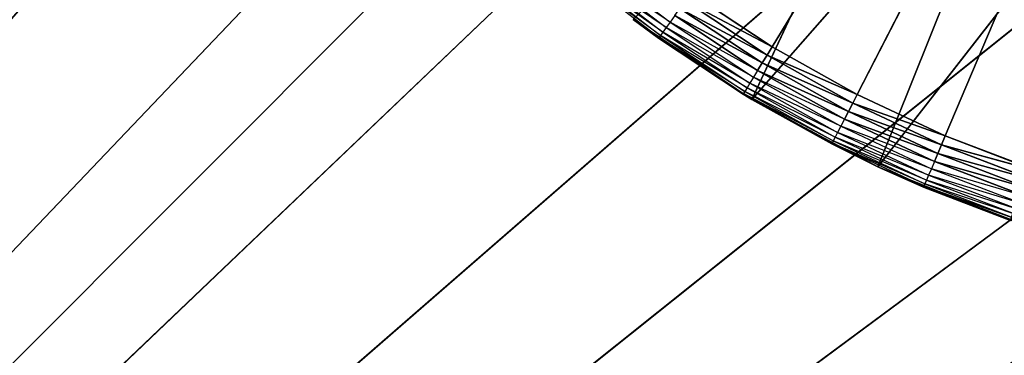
# Model space of a CAD drawing. Header units: centimetres. Extents: x 0.1 to 22.3, y 0.1 to 22.3.
# Tile 36 of 256: x 1.167 to 1.521, y 1.145 to 1.266. Entities that reach past the tile are written whole.
import ezdxf

# ---------------------------------------------------------------- set-up
doc = ezdxf.new("R2010")
doc.units = ezdxf.units.CM
doc.header["$LTSCALE"] = 2.54
doc.layers.get('0').update_dxf_attribs({"true_color": 0xff5454})

# ---------------------------------------------------------------- blocks, each defined once
blk = doc.blocks.new('Kosz na _mieci DELLA.STL')
at = {"color": 0}
for p, q in [((0.63747, 0.6158, 15.75), (21.83747, 21.8158, 15.75)), ((0.63747, 0.6158, 15.75), (21.83747, 21.8158, 15.75)), ((2.87143, 2.97301, 47.35), (0.33747, 0.3158, 47.35)), ((2.87143, 2.97301, 47.35), (0.33747, 0.3158, 47.35)), ((2.87143, 2.97301, 47.25), (0.33747, 0.3158, 47.25)), ((2.87143, 2.97301, 47.25), (0.33747, 0.3158, 47.25)), ((2.99469, 2.84976, 47.35), (0.33747, 0.3158, 47.35)), ((2.99469, 2.84976, 47.35), (0.33747, 0.3158, 47.35)), ((2.99469, 2.84976, 47.25), (0.33747, 0.3158, 47.25)), ((2.99469, 2.84976, 47.25), (0.33747, 0.3158, 47.25)), ((3.13747, 2.74978, 47.35), (0.33747, 0.3158, 47.35)), ((3.13747, 2.74978, 47.35), (0.33747, 0.3158, 47.35)), ((3.13747, 2.74978, 47.25), (0.33747, 0.3158, 47.25)), ((3.13747, 2.74978, 47.25), (0.33747, 0.3158, 47.25)), ((3.29545, 2.67611, 47.35), (0.33747, 0.3158, 47.35)), ((3.29545, 2.67611, 47.35), (0.33747, 0.3158, 47.35)), ((3.29545, 2.67611, 47.25), (0.33747, 0.3158, 47.25)), ((3.29545, 2.67611, 47.25), (0.33747, 0.3158, 47.25)), ((0.33747, 0.3158, 47.35), (3.46383, 2.63099, 47.35)), ((0.33747, 0.3158, 47.35), (3.46383, 2.63099, 47.35)), ((3.46383, 2.63099, 47.25), (0.33747, 0.3158, 47.25)), ((3.46383, 2.63099, 47.25), (0.33747, 0.3158, 47.25)), ((1.43742, 1.25608, 15.55), (1.68747, 1.6658, 15.55)), ((1.43742, 1.25608, 15.55), (1.68747, 1.6658, 15.55)), ((1.68747, 1.6658, 15.55), (1.468, 1.23892, 15.55)), ((1.68747, 1.6658, 15.55), (1.468, 1.23892, 15.55)), ((1.49974, 1.22403, 15.55), (1.68747, 1.6658, 15.55)), ((1.49974, 1.22403, 15.55), (1.68747, 1.6658, 15.55)), ((1.43008, 1.23714, 15.75), (1.49415, 1.37404, 15.75)), ((1.43008, 1.23714, 15.75), (1.49415, 1.37404, 15.75)), ((1.43008, 1.23714, 15.75), (1.53147, 1.35249, 15.75)), ((1.43008, 1.23714, 15.75), (1.53147, 1.35249, 15.75)), ((1.47552, 1.21295, 15.75), (1.53147, 1.35249, 15.75)), ((1.47552, 1.21295, 15.75), (1.53147, 1.35249, 15.75)), ((1.47552, 1.21295, 15.75), (1.57115, 1.3357, 15.75)), ((1.47552, 1.21295, 15.75), (1.57115, 1.3357, 15.75)), ((1.37221, 1.28697, 15.55468), (1.4007, 1.26497, 15.55468)), ((1.36935, 1.28354, 15.56), (1.3981, 1.26133, 15.56)), ((1.39927, 1.26296, 15.55714), (1.36935, 1.28354, 15.56)), ((1.37063, 1.28507, 15.55714), (1.39927, 1.26296, 15.55714)), ((1.4007, 1.26497, 15.55468), (1.37063, 1.28507, 15.55714)), ((1.36783, 1.28171, 15.56653), (1.39672, 1.2594, 15.56653)), ((1.39725, 1.26014, 15.56316), (1.36783, 1.28171, 15.56653)), ((1.36841, 1.2824, 15.56316), (1.39725, 1.26014, 15.56316)), ((1.3981, 1.26133, 15.56), (1.36841, 1.2824, 15.56316)), ((1.40616, 1.2726, 15.5503), (1.43561, 1.25311, 15.5503)), ((1.43742, 1.25608, 15.55), (1.40616, 1.2726, 15.5503)), ((1.43742, 1.25608, 15.55), (1.40616, 1.2726, 15.5503)), ((1.40616, 1.2726, 15.5503), (1.43561, 1.25311, 15.5503)), ((1.43742, 1.25608, 15.55), (1.40818, 1.27542, 15.55)), ((1.43742, 1.25608, 15.55), (1.40818, 1.27542, 15.55)), ((1.4042, 1.26986, 15.55121), (1.43386, 1.25024, 15.55121)), ((1.43561, 1.25311, 15.5503), (1.4042, 1.26986, 15.55121)), ((1.43561, 1.25311, 15.5503), (1.4042, 1.26986, 15.55121)), ((1.4042, 1.26986, 15.55121), (1.43386, 1.25024, 15.55121)), ((1.38737, 1.26588, 15.57), (1.39672, 1.2594, 15.56653)), ((1.38737, 1.26588, 15.57), (1.39655, 1.25916, 15.57)), ((1.39655, 1.25916, 15.57), (1.38737, 1.26588, 15.75)), ((1.39655, 1.25916, 15.57), (1.38737, 1.26588, 15.75)), ((1.427, 1.239, 15.57), (1.38737, 1.26588, 15.75)), ((1.427, 1.239, 15.57), (1.38737, 1.26588, 15.75)), ((1.43008, 1.23714, 15.75), (1.38737, 1.26588, 15.75)), ((1.43008, 1.23714, 15.75), (1.38737, 1.26588, 15.75)), ((1.40236, 1.26729, 15.55268), (1.4007, 1.26497, 15.55468)), ((1.43386, 1.25024, 15.55121), (1.40236, 1.26729, 15.55268)), ((1.43386, 1.25024, 15.55121), (1.40236, 1.26729, 15.55268)), ((1.40236, 1.26729, 15.55268), (1.43221, 1.24754, 15.55268)), ((1.39927, 1.26296, 15.55714), (1.3981, 1.26133, 15.56)), ((1.4007, 1.26497, 15.55468), (1.39927, 1.26296, 15.55714)), ((1.39927, 1.26296, 15.55714), (1.42944, 1.243, 15.55714)), ((1.43073, 1.2451, 15.55468), (1.39927, 1.26296, 15.55714)), ((1.4007, 1.26497, 15.55468), (1.43073, 1.2451, 15.55468)), ((1.43221, 1.24754, 15.55268), (1.4007, 1.26497, 15.55468)), ((1.39655, 1.25916, 15.57), (1.39672, 1.2594, 15.56653)), ((1.39655, 1.25916, 15.57), (1.42716, 1.23926, 15.56653)), ((1.39655, 1.25916, 15.57), (1.427, 1.239, 15.57)), ((1.39725, 1.26014, 15.56316), (1.39672, 1.2594, 15.56653)), ((1.39672, 1.2594, 15.56653), (1.42716, 1.23926, 15.56653)), ((1.42763, 1.24003, 15.56316), (1.39672, 1.2594, 15.56653)), ((1.3981, 1.26133, 15.56), (1.39725, 1.26014, 15.56316)), ((1.39725, 1.26014, 15.56316), (1.42763, 1.24003, 15.56316)), ((1.4284, 1.24129, 15.56), (1.39725, 1.26014, 15.56316)), ((1.3981, 1.26133, 15.56), (1.4284, 1.24129, 15.56)), ((1.42944, 1.243, 15.55714), (1.3981, 1.26133, 15.56)), ((1.43742, 1.25608, 15.55), (1.43561, 1.25311, 15.5503)), ((1.43742, 1.25608, 15.55), (1.43561, 1.25311, 15.5503)), ((1.468, 1.23892, 15.55), (1.43742, 1.25608, 15.55)), ((1.468, 1.23892, 15.55), (1.43742, 1.25608, 15.55)), ((1.43561, 1.25311, 15.5503), (1.43386, 1.25024, 15.55121)), ((1.43561, 1.25311, 15.5503), (1.43386, 1.25024, 15.55121)), ((1.43561, 1.25311, 15.5503), (1.46641, 1.23583, 15.5503)), ((1.468, 1.23892, 15.55), (1.43561, 1.25311, 15.5503)), ((1.468, 1.23892, 15.55), (1.43561, 1.25311, 15.5503)), ((1.43561, 1.25311, 15.5503), (1.46641, 1.23583, 15.5503)), ((1.43221, 1.24754, 15.55268), (1.43073, 1.2451, 15.55468)), ((1.43386, 1.25024, 15.55121), (1.43221, 1.24754, 15.55268)), ((1.43386, 1.25024, 15.55121), (1.43221, 1.24754, 15.55268)), ((1.46487, 1.23283, 15.55121), (1.43221, 1.24754, 15.55268)), ((1.46487, 1.23283, 15.55121), (1.43221, 1.24754, 15.55268)), ((1.43221, 1.24754, 15.55268), (1.46343, 1.23002, 15.55268)), ((1.43386, 1.25024, 15.55121), (1.46487, 1.23283, 15.55121)), ((1.46641, 1.23583, 15.5503), (1.43386, 1.25024, 15.55121)), ((1.46641, 1.23583, 15.5503), (1.43386, 1.25024, 15.55121)), ((1.43386, 1.25024, 15.55121), (1.46487, 1.23283, 15.55121)), ((1.43073, 1.2451, 15.55468), (1.42944, 1.243, 15.55714)), ((1.43073, 1.2451, 15.55468), (1.46212, 1.22748, 15.55468)), ((1.46343, 1.23002, 15.55268), (1.43073, 1.2451, 15.55468)), ((1.4284, 1.24129, 15.56), (1.42763, 1.24003, 15.56316)), ((1.42944, 1.243, 15.55714), (1.4284, 1.24129, 15.56)), ((1.4284, 1.24129, 15.56), (1.46008, 1.22351, 15.56)), ((1.46099, 1.22529, 15.55714), (1.4284, 1.24129, 15.56)), ((1.42944, 1.243, 15.55714), (1.46099, 1.22529, 15.55714)), ((1.46212, 1.22748, 15.55468), (1.42944, 1.243, 15.55714)), ((1.427, 1.239, 15.57), (1.42716, 1.23926, 15.56653)), ((1.427, 1.239, 15.57), (1.43008, 1.23714, 15.75)), ((1.427, 1.239, 15.57), (1.43008, 1.23714, 15.57)), ((1.427, 1.239, 15.57), (1.43008, 1.23714, 15.75)), ((1.42763, 1.24003, 15.56316), (1.42716, 1.23926, 15.56653)), ((1.45885, 1.22113, 15.57), (1.42716, 1.23926, 15.56653)), ((1.42716, 1.23926, 15.56653), (1.45899, 1.2214, 15.56653)), ((1.43008, 1.23714, 15.57), (1.42716, 1.23926, 15.56653)), ((1.4594, 1.2222, 15.56316), (1.42716, 1.23926, 15.56653)), ((1.42763, 1.24003, 15.56316), (1.4594, 1.2222, 15.56316)), ((1.46008, 1.22351, 15.56), (1.42763, 1.24003, 15.56316)), ((1.43008, 1.23714, 15.57), (1.43008, 1.23714, 15.75)), ((1.43008, 1.23714, 15.57), (1.43008, 1.23714, 15.75)), ((1.43008, 1.23714, 15.57), (1.45885, 1.22113, 15.57)), ((1.45885, 1.22113, 15.57), (1.43008, 1.23714, 15.75)), ((1.45885, 1.22113, 15.57), (1.43008, 1.23714, 15.75)), ((1.47552, 1.21295, 15.75), (1.43008, 1.23714, 15.75)), ((1.47552, 1.21295, 15.75), (1.43008, 1.23714, 15.75)), ((1.468, 1.23892, 15.55), (1.46641, 1.23583, 15.5503)), ((1.468, 1.23892, 15.55), (1.46641, 1.23583, 15.5503)), ((1.49974, 1.22403, 15.55), (1.468, 1.23892, 15.55)), ((1.49974, 1.22403, 15.55), (1.468, 1.23892, 15.55)), ((1.46641, 1.23583, 15.5503), (1.46487, 1.23283, 15.55121)), ((1.46641, 1.23583, 15.5503), (1.46487, 1.23283, 15.55121)), ((1.46641, 1.23583, 15.5503), (1.49839, 1.22084, 15.5503)), ((1.49974, 1.22403, 15.55), (1.46641, 1.23583, 15.5503)), ((1.49974, 1.22403, 15.55), (1.46641, 1.23583, 15.5503)), ((1.46641, 1.23583, 15.5503), (1.49839, 1.22084, 15.5503)), ((1.46343, 1.23002, 15.55268), (1.46212, 1.22748, 15.55468)), ((1.46487, 1.23283, 15.55121), (1.46343, 1.23002, 15.55268)), ((1.46487, 1.23283, 15.55121), (1.46343, 1.23002, 15.55268)), ((1.49707, 1.21774, 15.55121), (1.46343, 1.23002, 15.55268)), ((1.49707, 1.21774, 15.55121), (1.46343, 1.23002, 15.55268)), ((1.46343, 1.23002, 15.55268), (1.49583, 1.21483, 15.55268)), ((1.46487, 1.23283, 15.55121), (1.49707, 1.21774, 15.55121)), ((1.49839, 1.22084, 15.5503), (1.46487, 1.23283, 15.55121)), ((1.49839, 1.22084, 15.5503), (1.46487, 1.23283, 15.55121)), ((1.46487, 1.23283, 15.55121), (1.49707, 1.21774, 15.55121)), ((1.46212, 1.22748, 15.55468), (1.46099, 1.22529, 15.55714)), ((1.46212, 1.22748, 15.55468), (1.49472, 1.2122, 15.55468)), ((1.49583, 1.21483, 15.55268), (1.46212, 1.22748, 15.55468)), ((1.46008, 1.22351, 15.56), (1.4594, 1.2222, 15.56316)), ((1.46099, 1.22529, 15.55714), (1.46008, 1.22351, 15.56)), ((1.46008, 1.22351, 15.56), (1.49297, 1.20809, 15.56)), ((1.49375, 1.20993, 15.55714), (1.46008, 1.22351, 15.56)), ((1.46099, 1.22529, 15.55714), (1.49375, 1.20993, 15.55714)), ((1.49472, 1.2122, 15.55468), (1.46099, 1.22529, 15.55714)), ((1.49974, 1.22403, 15.55), (1.49839, 1.22084, 15.5503)), ((1.49974, 1.22403, 15.55), (1.49839, 1.22084, 15.5503)), ((1.53249, 1.21151, 15.55), (1.49974, 1.22403, 15.55)), ((1.53249, 1.21151, 15.55), (1.49974, 1.22403, 15.55)), ((1.45885, 1.22113, 15.57), (1.45899, 1.2214, 15.56653)), ((1.45885, 1.22113, 15.57), (1.47552, 1.21295, 15.75)), ((1.45885, 1.22113, 15.57), (1.47552, 1.21295, 15.75)), ((1.45885, 1.22113, 15.57), (1.47552, 1.21295, 15.57)), ((1.4594, 1.2222, 15.56316), (1.45899, 1.2214, 15.56653)), ((1.49239, 1.20674, 15.56316), (1.45899, 1.2214, 15.56653)), ((1.47552, 1.21295, 15.57), (1.45899, 1.2214, 15.56653)), ((1.45899, 1.2214, 15.56653), (1.49204, 1.20591, 15.56653)), ((1.4594, 1.2222, 15.56316), (1.49239, 1.20674, 15.56316)), ((1.49297, 1.20809, 15.56), (1.4594, 1.2222, 15.56316)), ((1.49839, 1.22084, 15.5503), (1.49707, 1.21774, 15.55121)), ((1.49839, 1.22084, 15.5503), (1.49707, 1.21774, 15.55121)), ((1.49839, 1.22084, 15.5503), (1.53137, 1.20822, 15.5503)), ((1.53249, 1.21151, 15.55), (1.49839, 1.22084, 15.5503)), ((1.53249, 1.21151, 15.55), (1.49839, 1.22084, 15.5503)), ((1.49839, 1.22084, 15.5503), (1.53137, 1.20822, 15.5503)), ((1.49707, 1.21774, 15.55121), (1.49583, 1.21483, 15.55268)), ((1.49707, 1.21774, 15.55121), (1.49583, 1.21483, 15.55268)), ((1.49707, 1.21774, 15.55121), (1.53028, 1.20504, 15.55121)), ((1.53137, 1.20822, 15.5503), (1.49707, 1.21774, 15.55121)), ((1.53137, 1.20822, 15.5503), (1.49707, 1.21774, 15.55121)), ((1.49707, 1.21774, 15.55121), (1.53028, 1.20504, 15.55121)), ((1.5232, 1.19356, 15.75), (1.47552, 1.21295, 15.75)), ((1.47552, 1.21295, 15.75), (1.49192, 1.20563, 15.57)), ((1.47552, 1.21295, 15.75), (1.49192, 1.20563, 15.57)), ((1.47552, 1.21295, 15.75), (1.47552, 1.21295, 15.57)), ((1.47552, 1.21295, 15.57), (1.49192, 1.20563, 15.57)), ((1.47552, 1.21295, 15.75), (1.47552, 1.21295, 15.57)), ((1.5232, 1.19356, 15.75), (1.47552, 1.21295, 15.75)), ((1.47552, 1.21295, 15.57), (1.49204, 1.20591, 15.56653)), ((1.49472, 1.2122, 15.55468), (1.49375, 1.20993, 15.55714)), ((1.49583, 1.21483, 15.55268), (1.49472, 1.2122, 15.55468)), ((1.49472, 1.2122, 15.55468), (1.52834, 1.19934, 15.55468)), ((1.52926, 1.20205, 15.55268), (1.49472, 1.2122, 15.55468)), ((1.53028, 1.20504, 15.55121), (1.49583, 1.21483, 15.55268)), ((1.53028, 1.20504, 15.55121), (1.49583, 1.21483, 15.55268)), ((1.49583, 1.21483, 15.55268), (1.52926, 1.20205, 15.55268)), ((1.49375, 1.20993, 15.55714), (1.49297, 1.20809, 15.56)), ((1.49375, 1.20993, 15.55714), (1.52755, 1.19701, 15.55714)), ((1.52834, 1.19934, 15.55468), (1.49375, 1.20993, 15.55714)), ((1.49192, 1.20563, 15.57), (1.49204, 1.20591, 15.56653)), ((1.5232, 1.19356, 15.75), (1.49192, 1.20563, 15.57)), ((1.49192, 1.20563, 15.57), (1.5232, 1.19356, 15.57)), ((1.5232, 1.19356, 15.75), (1.49192, 1.20563, 15.57)), ((1.49239, 1.20674, 15.56316), (1.49204, 1.20591, 15.56653)), ((1.5232, 1.19356, 15.57), (1.49204, 1.20591, 15.56653)), ((1.49204, 1.20591, 15.56653), (1.52613, 1.19287, 15.56653)), ((1.52642, 1.19372, 15.56316), (1.49204, 1.20591, 15.56653)), ((1.52642, 1.19372, 15.56316), (1.49204, 1.20591, 15.56653)), ((1.49204, 1.20591, 15.56653), (1.52613, 1.19287, 15.56653)), ((1.49297, 1.20809, 15.56), (1.49239, 1.20674, 15.56316)), ((1.5269, 1.19512, 15.56), (1.49239, 1.20674, 15.56316)), ((1.49239, 1.20674, 15.56316), (1.52642, 1.19372, 15.56316)), ((1.49297, 1.20809, 15.56), (1.5269, 1.19512, 15.56)), ((1.52755, 1.19701, 15.55714), (1.49297, 1.20809, 15.56))]:
    blk.add_line(p, q, dxfattribs=at)
mesh = blk.add_polyface(dxfattribs=at)
corners = [(2.63747, 3.6158, 47.35), (0.33747, 22.1158, 47.35), (0.33747, 0.3158, 47.35)]
mesh.append_faces([[corners[k] for k in face] for face in [(0, 1, 2)]], dxfattribs={"color": 0})
mesh = blk.add_polyface(dxfattribs=at)
corners = [(2.63747, 18.8158, 47.25), (0.33747, 0.3158, 47.25), (0.33747, 22.1158, 47.25)]
mesh.append_faces([[corners[k] for k in face] for face in [(0, 1, 2)]], dxfattribs={"color": 0})
mesh = blk.add_polyface(dxfattribs=at)
corners = [(21.83747, 0.6158, 15.75), (0.63747, 0.6158, 15.75), (21.83747, 21.8158, 15.75)]
mesh.append_faces([[corners[k] for k in face] for face in [(0, 1, 2)]], dxfattribs={"color": 0})
mesh = blk.add_polyface(dxfattribs=at)
corners = [(21.83747, 21.8158, 15.75), (0.63747, 0.6158, 15.75), (0.63747, 21.8158, 15.75)]
mesh.append_faces([[corners[k] for k in face] for face in [(0, 1, 2)]], dxfattribs={"color": 0})
mesh = blk.add_polyface(dxfattribs=at)
corners = [(21.83747, 0.6158, 15.95), (0.63747, 21.8158, 15.95), (0.63747, 0.6158, 15.95)]
mesh.append_faces([[corners[k] for k in face] for face in [(0, 1, 2)]], dxfattribs={"color": 0})
mesh = blk.add_polyface(dxfattribs=at)
corners = [(21.83747, 21.8158, 15.95), (0.63747, 21.8158, 15.95), (21.83747, 0.6158, 15.95)]
mesh.append_faces([[corners[k] for k in face] for face in [(0, 1, 2)]], dxfattribs={"color": 0})
mesh = blk.add_polyface(dxfattribs=at)
corners = [(2.63747, 3.6158, 47.25), (0.33747, 0.3158, 47.25), (2.63747, 18.8158, 47.25)]
mesh.append_faces([[corners[k] for k in face] for face in [(0, 1, 2)]], dxfattribs={"color": 0})
mesh = blk.add_polyface(dxfattribs=at)
corners = [(2.65267, 3.44215, 47.35), (2.63747, 3.6158, 47.35), (0.33747, 0.3158, 47.35)]
mesh.append_faces([[corners[k] for k in face] for face in [(0, 1, 2)]], dxfattribs={"color": 0})
mesh = blk.add_polyface(dxfattribs=at)
corners = [(2.65267, 3.44215, 47.25), (0.33747, 0.3158, 47.25), (2.63747, 3.6158, 47.25)]
mesh.append_faces([[corners[k] for k in face] for face in [(0, 1, 2)]], dxfattribs={"color": 0})
mesh = blk.add_polyface(dxfattribs=at)
corners = [(2.69778, 3.27378, 47.35), (2.65267, 3.44215, 47.35), (0.33747, 0.3158, 47.35)]
mesh.append_faces([[corners[k] for k in face] for face in [(0, 1, 2)]], dxfattribs={"color": 0})
mesh = blk.add_polyface(dxfattribs=at)
corners = [(2.69778, 3.27378, 47.25), (0.33747, 0.3158, 47.25), (2.65267, 3.44215, 47.25)]
mesh.append_faces([[corners[k] for k in face] for face in [(0, 1, 2)]], dxfattribs={"color": 0})
mesh = blk.add_polyface(dxfattribs=at)
corners = [(2.77145, 3.1158, 47.35), (2.69778, 3.27378, 47.35), (0.33747, 0.3158, 47.35)]
mesh.append_faces([[corners[k] for k in face] for face in [(0, 1, 2)]], dxfattribs={"color": 0})
mesh = blk.add_polyface(dxfattribs=at)
corners = [(2.77145, 3.1158, 47.25), (0.33747, 0.3158, 47.25), (2.69778, 3.27378, 47.25)]
mesh.append_faces([[corners[k] for k in face] for face in [(0, 1, 2)]], dxfattribs={"color": 0})
mesh = blk.add_polyface(dxfattribs=at)
corners = [(2.87143, 2.97301, 47.35), (2.77145, 3.1158, 47.35), (0.33747, 0.3158, 47.35)]
mesh.append_faces([[corners[k] for k in face] for face in [(0, 1, 2)]], dxfattribs={"color": 0})
mesh = blk.add_polyface(dxfattribs=at)
corners = [(2.87143, 2.97301, 47.25), (0.33747, 0.3158, 47.25), (2.77145, 3.1158, 47.25)]
mesh.append_faces([[corners[k] for k in face] for face in [(0, 1, 2)]], dxfattribs={"color": 0})
mesh = blk.add_polyface(dxfattribs=at)
corners = [(2.99469, 2.84976, 47.35), (2.87143, 2.97301, 47.35), (0.33747, 0.3158, 47.35)]
mesh.append_faces([[corners[k] for k in face] for face in [(0, 1, 2)]], dxfattribs={"color": 0})
mesh = blk.add_polyface(dxfattribs=at)
corners = [(2.99469, 2.84976, 47.25), (0.33747, 0.3158, 47.25), (2.87143, 2.97301, 47.25)]
mesh.append_faces([[corners[k] for k in face] for face in [(0, 1, 2)]], dxfattribs={"color": 0})
mesh = blk.add_polyface(dxfattribs=at)
corners = [(3.13747, 2.74978, 47.35), (2.99469, 2.84976, 47.35), (0.33747, 0.3158, 47.35)]
mesh.append_faces([[corners[k] for k in face] for face in [(0, 1, 2)]], dxfattribs={"color": 0})
mesh = blk.add_polyface(dxfattribs=at)
corners = [(3.13747, 2.74978, 47.25), (0.33747, 0.3158, 47.25), (2.99469, 2.84976, 47.25)]
mesh.append_faces([[corners[k] for k in face] for face in [(0, 1, 2)]], dxfattribs={"color": 0})
mesh = blk.add_polyface(dxfattribs=at)
corners = [(3.29545, 2.67611, 47.35), (3.13747, 2.74978, 47.35), (0.33747, 0.3158, 47.35)]
mesh.append_faces([[corners[k] for k in face] for face in [(0, 1, 2)]], dxfattribs={"color": 0})
mesh = blk.add_polyface(dxfattribs=at)
corners = [(3.29545, 2.67611, 47.25), (0.33747, 0.3158, 47.25), (3.13747, 2.74978, 47.25)]
mesh.append_faces([[corners[k] for k in face] for face in [(0, 1, 2)]], dxfattribs={"color": 0})
mesh = blk.add_polyface(dxfattribs=at)
corners = [(3.46383, 2.63099, 47.35), (3.29545, 2.67611, 47.35), (0.33747, 0.3158, 47.35)]
mesh.append_faces([[corners[k] for k in face] for face in [(0, 1, 2)]], dxfattribs={"color": 0})
mesh = blk.add_polyface(dxfattribs=at)
corners = [(3.46383, 2.63099, 47.25), (0.33747, 0.3158, 47.25), (3.29545, 2.67611, 47.25)]
mesh.append_faces([[corners[k] for k in face] for face in [(0, 1, 2)]], dxfattribs={"color": 0})
mesh = blk.add_polyface(dxfattribs=at)
corners = [(3.63747, 2.6158, 47.35), (3.46383, 2.63099, 47.35), (0.33747, 0.3158, 47.35)]
mesh.append_faces([[corners[k] for k in face] for face in [(0, 1, 2)]], dxfattribs={"color": 0})
mesh = blk.add_polyface(dxfattribs=at)
corners = [(3.63747, 2.6158, 47.25), (0.33747, 0.3158, 47.25), (3.46383, 2.63099, 47.25)]
mesh.append_faces([[corners[k] for k in face] for face in [(0, 1, 2)]], dxfattribs={"color": 0})
mesh = blk.add_polyface(dxfattribs=at)
corners = [(22.13747, 0.3158, 47.35), (18.83747, 2.6158, 47.35), (0.33747, 0.3158, 47.35)]
mesh.append_faces([[corners[k] for k in face] for face in [(0, 1, 2)]], dxfattribs={"color": 0})
mesh = blk.add_polyface(dxfattribs=at)
corners = [(18.83747, 2.6158, 47.35), (3.63747, 2.6158, 47.35), (0.33747, 0.3158, 47.35)]
mesh.append_faces([[corners[k] for k in face] for face in [(0, 1, 2)]], dxfattribs={"color": 0})
mesh = blk.add_polyface(dxfattribs=at)
corners = [(22.13747, 0.3158, 47.25), (0.33747, 0.3158, 47.25), (3.63747, 2.6158, 47.25)]
mesh.append_faces([[corners[k] for k in face] for face in [(0, 1, 2)]], dxfattribs={"color": 0})
mesh = blk.add_polyface(dxfattribs=at)
corners = [(1.68747, 1.6658, 15.55), (1.43742, 1.25608, 15.55), (1.40818, 1.27542, 15.55)]
mesh.append_faces([[corners[k] for k in face] for face in [(0, 1, 2)]], dxfattribs={"color": 0})
mesh = blk.add_polyface(dxfattribs=at)
corners = [(1.68747, 1.6658, 15.55), (1.468, 1.23892, 15.55), (1.43742, 1.25608, 15.55)]
mesh.append_faces([[corners[k] for k in face] for face in [(0, 1, 2)]], dxfattribs={"color": 0})
mesh = blk.add_polyface(dxfattribs=at)
corners = [(1.68747, 1.6658, 15.55), (1.49974, 1.22403, 15.55), (1.468, 1.23892, 15.55)]
mesh.append_faces([[corners[k] for k in face] for face in [(0, 1, 2)]], dxfattribs={"color": 0})
mesh = blk.add_polyface(dxfattribs=at)
corners = [(1.68747, 1.6658, 15.55), (1.53249, 1.21151, 15.55), (1.49974, 1.22403, 15.55)]
mesh.append_faces([[corners[k] for k in face] for face in [(0, 1, 2)]], dxfattribs={"color": 0})
mesh = blk.add_polyface(dxfattribs=at)
corners = [(1.49415, 1.37404, 15.75), (1.38737, 1.26588, 15.75), (1.43008, 1.23714, 15.75)]
mesh.append_faces([[corners[k] for k in face] for face in [(0, 1, 2)]], dxfattribs={"color": 0})
mesh = blk.add_polyface(dxfattribs=at)
corners = [(1.53147, 1.35249, 15.75), (1.49415, 1.37404, 15.75), (1.43008, 1.23714, 15.75)]
mesh.append_faces([[corners[k] for k in face] for face in [(0, 1, 2)]], dxfattribs={"color": 0})
mesh = blk.add_polyface(dxfattribs=at)
corners = [(1.53147, 1.35249, 15.75), (1.43008, 1.23714, 15.75), (1.47552, 1.21295, 15.75)]
mesh.append_faces([[corners[k] for k in face] for face in [(0, 1, 2)]], dxfattribs={"color": 0})
mesh = blk.add_polyface(dxfattribs=at)
corners = [(1.57115, 1.3357, 15.75), (1.53147, 1.35249, 15.75), (1.47552, 1.21295, 15.75)]
mesh.append_faces([[corners[k] for k in face] for face in [(0, 1, 2)]], dxfattribs={"color": 0})
mesh = blk.add_polyface(dxfattribs=at)
corners = [(1.57115, 1.3357, 15.75), (1.47552, 1.21295, 15.75), (1.5232, 1.19356, 15.75)]
mesh.append_faces([[corners[k] for k in face] for face in [(0, 1, 2)]], dxfattribs={"color": 0})
mesh = blk.add_polyface(dxfattribs=at)
corners = [(1.43561, 1.25311, 15.5503), (1.4042, 1.26986, 15.55121), (1.40616, 1.2726, 15.5503)]
mesh.append_faces([[corners[k] for k in face] for face in [(0, 1, 2)]], dxfattribs={"color": 0})
mesh = blk.add_polyface(dxfattribs=at)
corners = [(1.43742, 1.25608, 15.55), (1.40616, 1.2726, 15.5503), (1.40818, 1.27542, 15.55)]
mesh.append_faces([[corners[k] for k in face] for face in [(0, 1, 2)]], dxfattribs={"color": 0})
mesh = blk.add_polyface(dxfattribs=at)
corners = [(1.43742, 1.25608, 15.55), (1.43561, 1.25311, 15.5503), (1.40616, 1.2726, 15.5503)]
mesh.append_faces([[corners[k] for k in face] for face in [(0, 1, 2)]], dxfattribs={"color": 0})
mesh = blk.add_polyface(dxfattribs=at)
corners = [(1.43386, 1.25024, 15.55121), (1.40236, 1.26729, 15.55268), (1.4042, 1.26986, 15.55121)]
mesh.append_faces([[corners[k] for k in face] for face in [(0, 1, 2)]], dxfattribs={"color": 0})
mesh = blk.add_polyface(dxfattribs=at)
corners = [(1.43561, 1.25311, 15.5503), (1.43386, 1.25024, 15.55121), (1.4042, 1.26986, 15.55121)]
mesh.append_faces([[corners[k] for k in face] for face in [(0, 1, 2)]], dxfattribs={"color": 0})
mesh = blk.add_polyface(dxfattribs=at)
corners = [(1.38737, 1.26588, 15.75), (1.38737, 1.26588, 15.57), (1.39655, 1.25916, 15.57)]
mesh.append_faces([[corners[k] for k in face] for face in [(0, 1, 2)]], dxfattribs={"color": 0})
mesh = blk.add_polyface(dxfattribs=at)
corners = [(1.38737, 1.26588, 15.75), (1.39655, 1.25916, 15.57), (1.427, 1.239, 15.57)]
mesh.append_faces([[corners[k] for k in face] for face in [(0, 1, 2)]], dxfattribs={"color": 0})
mesh = blk.add_polyface(dxfattribs=at)
corners = [(1.38737, 1.26588, 15.75), (1.427, 1.239, 15.57), (1.43008, 1.23714, 15.75)]
mesh.append_faces([[corners[k] for k in face] for face in [(0, 1, 2)]], dxfattribs={"color": 0})
mesh = blk.add_polyface(dxfattribs=at)
corners = [(1.43386, 1.25024, 15.55121), (1.43221, 1.24754, 15.55268), (1.40236, 1.26729, 15.55268)]
mesh.append_faces([[corners[k] for k in face] for face in [(0, 1, 2)]], dxfattribs={"color": 0})
mesh = blk.add_polyface(dxfattribs=at)
corners = [(1.468, 1.23892, 15.55), (1.43561, 1.25311, 15.5503), (1.43742, 1.25608, 15.55)]
mesh.append_faces([[corners[k] for k in face] for face in [(0, 1, 2)]], dxfattribs={"color": 0})
mesh = blk.add_polyface(dxfattribs=at)
corners = [(1.46641, 1.23583, 15.5503), (1.43386, 1.25024, 15.55121), (1.43561, 1.25311, 15.5503)]
mesh.append_faces([[corners[k] for k in face] for face in [(0, 1, 2)]], dxfattribs={"color": 0})
mesh = blk.add_polyface(dxfattribs=at)
corners = [(1.468, 1.23892, 15.55), (1.46641, 1.23583, 15.5503), (1.43561, 1.25311, 15.5503)]
mesh.append_faces([[corners[k] for k in face] for face in [(0, 1, 2)]], dxfattribs={"color": 0})
mesh = blk.add_polyface(dxfattribs=at)
corners = [(1.46487, 1.23283, 15.55121), (1.43221, 1.24754, 15.55268), (1.43386, 1.25024, 15.55121)]
mesh.append_faces([[corners[k] for k in face] for face in [(0, 1, 2)]], dxfattribs={"color": 0})
mesh = blk.add_polyface(dxfattribs=at)
corners = [(1.46487, 1.23283, 15.55121), (1.46343, 1.23002, 15.55268), (1.43221, 1.24754, 15.55268)]
mesh.append_faces([[corners[k] for k in face] for face in [(0, 1, 2)]], dxfattribs={"color": 0})
mesh = blk.add_polyface(dxfattribs=at)
corners = [(1.46641, 1.23583, 15.5503), (1.46487, 1.23283, 15.55121), (1.43386, 1.25024, 15.55121)]
mesh.append_faces([[corners[k] for k in face] for face in [(0, 1, 2)]], dxfattribs={"color": 0})
mesh = blk.add_polyface(dxfattribs=at)
corners = [(1.43008, 1.23714, 15.75), (1.427, 1.239, 15.57), (1.43008, 1.23714, 15.57)]
mesh.append_faces([[corners[k] for k in face] for face in [(0, 1, 2)]], dxfattribs={"color": 0})
mesh = blk.add_polyface(dxfattribs=at)
corners = [(1.43008, 1.23714, 15.75), (1.43008, 1.23714, 15.57), (1.45885, 1.22113, 15.57)]
mesh.append_faces([[corners[k] for k in face] for face in [(0, 1, 2)]], dxfattribs={"color": 0})
mesh = blk.add_polyface(dxfattribs=at)
corners = [(1.43008, 1.23714, 15.75), (1.45885, 1.22113, 15.57), (1.47552, 1.21295, 15.75)]
mesh.append_faces([[corners[k] for k in face] for face in [(0, 1, 2)]], dxfattribs={"color": 0})
mesh = blk.add_polyface(dxfattribs=at)
corners = [(1.49974, 1.22403, 15.55), (1.46641, 1.23583, 15.5503), (1.468, 1.23892, 15.55)]
mesh.append_faces([[corners[k] for k in face] for face in [(0, 1, 2)]], dxfattribs={"color": 0})
mesh = blk.add_polyface(dxfattribs=at)
corners = [(1.49839, 1.22084, 15.5503), (1.46487, 1.23283, 15.55121), (1.46641, 1.23583, 15.5503)]
mesh.append_faces([[corners[k] for k in face] for face in [(0, 1, 2)]], dxfattribs={"color": 0})
mesh = blk.add_polyface(dxfattribs=at)
corners = [(1.49974, 1.22403, 15.55), (1.49839, 1.22084, 15.5503), (1.46641, 1.23583, 15.5503)]
mesh.append_faces([[corners[k] for k in face] for face in [(0, 1, 2)]], dxfattribs={"color": 0})
mesh = blk.add_polyface(dxfattribs=at)
corners = [(1.49707, 1.21774, 15.55121), (1.46343, 1.23002, 15.55268), (1.46487, 1.23283, 15.55121)]
mesh.append_faces([[corners[k] for k in face] for face in [(0, 1, 2)]], dxfattribs={"color": 0})
mesh = blk.add_polyface(dxfattribs=at)
corners = [(1.49707, 1.21774, 15.55121), (1.49583, 1.21483, 15.55268), (1.46343, 1.23002, 15.55268)]
mesh.append_faces([[corners[k] for k in face] for face in [(0, 1, 2)]], dxfattribs={"color": 0})
mesh = blk.add_polyface(dxfattribs=at)
corners = [(1.49839, 1.22084, 15.5503), (1.49707, 1.21774, 15.55121), (1.46487, 1.23283, 15.55121)]
mesh.append_faces([[corners[k] for k in face] for face in [(0, 1, 2)]], dxfattribs={"color": 0})
mesh = blk.add_polyface(dxfattribs=at)
corners = [(1.53249, 1.21151, 15.55), (1.49839, 1.22084, 15.5503), (1.49974, 1.22403, 15.55)]
mesh.append_faces([[corners[k] for k in face] for face in [(0, 1, 2)]], dxfattribs={"color": 0})
mesh = blk.add_polyface(dxfattribs=at)
corners = [(1.47552, 1.21295, 15.75), (1.45885, 1.22113, 15.57), (1.47552, 1.21295, 15.57)]
mesh.append_faces([[corners[k] for k in face] for face in [(0, 1, 2)]], dxfattribs={"color": 0})
mesh = blk.add_polyface(dxfattribs=at)
corners = [(1.47552, 1.21295, 15.57), (1.45899, 1.2214, 15.56653), (1.49204, 1.20591, 15.56653)]
mesh.append_faces([[corners[k] for k in face] for face in [(0, 1, 2)]], dxfattribs={"color": 0})
mesh = blk.add_polyface(dxfattribs=at)
corners = [(1.53137, 1.20822, 15.5503), (1.49707, 1.21774, 15.55121), (1.49839, 1.22084, 15.5503)]
mesh.append_faces([[corners[k] for k in face] for face in [(0, 1, 2)]], dxfattribs={"color": 0})
mesh = blk.add_polyface(dxfattribs=at)
corners = [(1.53249, 1.21151, 15.55), (1.53137, 1.20822, 15.5503), (1.49839, 1.22084, 15.5503)]
mesh.append_faces([[corners[k] for k in face] for face in [(0, 1, 2)]], dxfattribs={"color": 0})
mesh = blk.add_polyface(dxfattribs=at)
corners = [(1.53028, 1.20504, 15.55121), (1.49583, 1.21483, 15.55268), (1.49707, 1.21774, 15.55121)]
mesh.append_faces([[corners[k] for k in face] for face in [(0, 1, 2)]], dxfattribs={"color": 0})
mesh = blk.add_polyface(dxfattribs=at)
corners = [(1.53137, 1.20822, 15.5503), (1.53028, 1.20504, 15.55121), (1.49707, 1.21774, 15.55121)]
mesh.append_faces([[corners[k] for k in face] for face in [(0, 1, 2)]], dxfattribs={"color": 0})
mesh = blk.add_polyface(dxfattribs=at)
corners = [(1.47552, 1.21295, 15.75), (1.49192, 1.20563, 15.57), (1.5232, 1.19356, 15.75)]
mesh.append_faces([[corners[k] for k in face] for face in [(0, 1, 2)]], dxfattribs={"color": 0})
mesh = blk.add_polyface(dxfattribs=at)
corners = [(1.47552, 1.21295, 15.75), (1.47552, 1.21295, 15.57), (1.49192, 1.20563, 15.57)]
mesh.append_faces([[corners[k] for k in face] for face in [(0, 1, 2)]], dxfattribs={"color": 0})
mesh = blk.add_polyface(dxfattribs=at)
corners = [(1.53028, 1.20504, 15.55121), (1.52926, 1.20205, 15.55268), (1.49583, 1.21483, 15.55268)]
mesh.append_faces([[corners[k] for k in face] for face in [(0, 1, 2)]], dxfattribs={"color": 0})
mesh = blk.add_polyface(dxfattribs=at)
corners = [(1.5232, 1.19356, 15.75), (1.49192, 1.20563, 15.57), (1.5232, 1.19356, 15.57)]
mesh.append_faces([[corners[k] for k in face] for face in [(0, 1, 2)]], dxfattribs={"color": 0})
mesh = blk.add_polyface(dxfattribs=at)
corners = [(1.49204, 1.20591, 15.56653), (1.49239, 1.20674, 15.56316), (1.52642, 1.19372, 15.56316)]
mesh.append_faces([[corners[k] for k in face] for face in [(0, 1, 2)]], dxfattribs={"color": 0})
mesh = blk.add_polyface(dxfattribs=at)
corners = [(1.5232, 1.19356, 15.57), (1.49204, 1.20591, 15.56653), (1.52613, 1.19287, 15.56653)]
mesh.append_faces([[corners[k] for k in face] for face in [(0, 1, 2)]], dxfattribs={"color": 0})
mesh = blk.add_polyface(dxfattribs=at)
corners = [(1.49204, 1.20591, 15.56653), (1.52642, 1.19372, 15.56316), (1.52613, 1.19287, 15.56653)]
mesh.append_faces([[corners[k] for k in face] for face in [(0, 1, 2)]], dxfattribs={"color": 0})

msp = doc.modelspace()

# ---------------------------------------------------------------- block references
at = {"color": 0}
msp.add_blockref('Kosz na _mieci DELLA.STL', (0, 0), dxfattribs=at)

doc.saveas('drawing.dxf')
